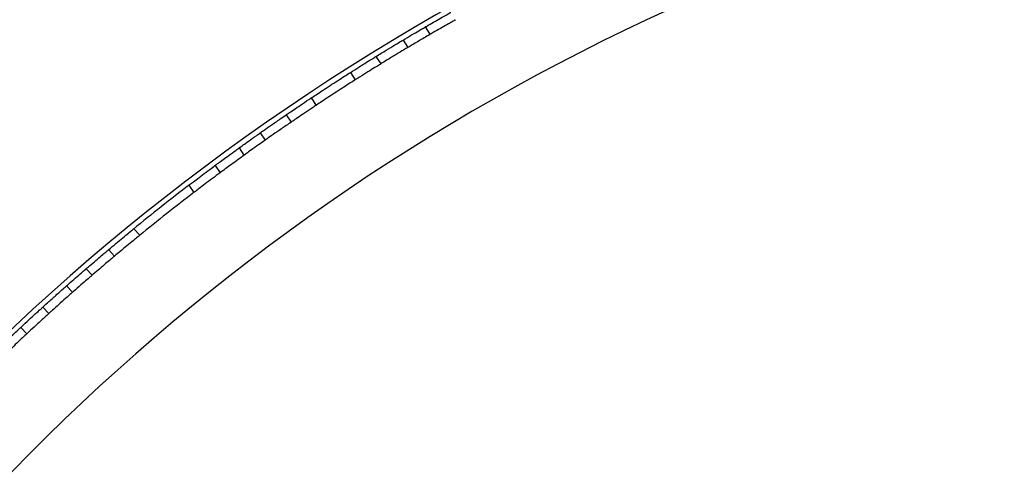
# Model space of a CAD drawing. Header units: millimetres. Extents: x 69 to 135, y 39 to 174.
# Tile 41 of 199: x 82.75 to 87.22, y 69.29 to 71.37. Entities that reach past the tile are written whole.
import ezdxf

# ---------------------------------------------------------------- set-up
doc = ezdxf.new("R2010")
doc.units = ezdxf.units.MM

msp = doc.modelspace()

# ---------------------------------------------------------------- linework, layer by layer
at = {"color": 7, "linetype": 'Continuous', "lineweight": 25}
for p, q in [((84.61315, 71.30031), (84.59136, 71.33386)), ((84.4899, 71.27402), (84.5117, 71.24045)), ((84.367, 71.19945), (84.38879, 71.1659)), ((84.25122, 71.12703), (84.27301, 71.09348)), ((84.0731, 71.01133), (84.09489, 70.97778)), ((83.95986, 70.935), (83.98165, 70.90145)), ((83.84176, 70.85304), (83.86357, 70.81947)), ((83.74581, 70.78471), (83.76762, 70.75112)), ((83.63761, 70.7055), (83.65946, 70.67186)), ((83.51827, 70.61569), (83.54018, 70.58196)), ((83.29586, 70.38914), (83.26827, 70.41812)), ((83.18085, 70.29385), (83.15321, 70.32287)), ((83.07871, 70.20696), (83.0511, 70.23597)), ((82.96233, 70.15852), (82.98993, 70.12953)), ((82.85523, 70.06264), (82.88282, 70.03367)), ((82.75473, 69.97018), (82.78232, 69.9412))]:
    msp.add_line(p, q, dxfattribs=at)
for radius, start, end in [(9.81066, 94.274548, 178.536033), (10.27307, 115.974179, 156.506588), (10.25, 127.394393, 129.204022), (10.21, 127.411623, 129.186792)]:
    msp.add_arc((89.74517, 62.47376), radius, start, end, dxfattribs=at)
for points, knots in [([(84.5874, 71.33152), (84.59849, 71.33796), (84.62067, 71.35084), (84.65328, 71.36958), (84.68082, 71.38527), (84.69993, 71.3961), (84.70756, 71.4004), (84.7074, 71.40031), (84.70736, 71.40029)], [0, 0, 0, 0, 0.1890279, 0.3780537, 0.5671071, 0.7560036, 0.9445859, 1, 1, 1, 1]), ([(84.4899, 71.27402), (84.50335, 71.28203), (84.53025, 71.29804), (84.56319, 71.31739), (84.58427, 71.3297), (84.59288, 71.33471), (84.591, 71.33362), (84.59083, 71.33351)], [0, 0, 0, 0, 0.2437388, 0.4874799, 0.7311392, 0.9745527, 1, 1, 1, 1]), ([(84.7286, 71.36634), (84.72832, 71.36619), (84.72768, 71.36583), (84.71356, 71.35785), (84.69026, 71.34462), (84.65994, 71.32729), (84.63159, 71.31094), (84.61494, 71.30126), (84.60922, 71.29794)], [0, 0, 0, 0, 0.14699, 0.3351731, 0.5235066, 0.7121717, 0.9011004, 1, 1, 1, 1]), ([(84.61188, 71.29948), (84.61227, 71.29971), (84.61426, 71.30087), (84.60377, 71.29477), (84.58094, 71.28143), (84.54836, 71.26227), (84.5233, 71.24736), (84.5117, 71.24045)], [0, 0, 0, 0, 0.0603102, 0.3034283, 0.5465934, 0.7899961, 1, 1, 1, 1]), ([(84.367, 71.19945), (84.38303, 71.2093), (84.41508, 71.22898), (84.45502, 71.25313), (84.47969, 71.26793), (84.4872, 71.27241), (84.4899, 71.27402)], [0, 0, 0, 0, 0.280981, 0.5619613, 0.8429377, 1, 1, 1, 1]), ([(84.5117, 71.24045), (84.5062, 71.23716), (84.49519, 71.23059), (84.46026, 71.20957), (84.42283, 71.18683), (84.39779, 71.17143), (84.38879, 71.1659)], [0, 0, 0, 0, 0.2807833, 0.5615613, 0.8424678, 1, 1, 1, 1]), ([(84.25122, 71.12703), (84.2643, 71.1353), (84.29046, 71.15186), (84.32556, 71.1738), (84.35368, 71.19125), (84.36253, 71.1967), (84.367, 71.19945)], [0, 0, 0, 0, 0.2489772, 0.4979533, 0.746951, 1, 1, 1, 1]), ([(84.38879, 71.1659), (84.38442, 71.16321), (84.37569, 71.15782), (84.34789, 71.14058), (84.3127, 71.1186), (84.28631, 71.1019), (84.27301, 71.09348)], [0, 0, 0, 0, 0.2489388, 0.4978757, 0.7468562, 1, 1, 1, 1]), ([(84.0731, 71.01133), (84.07988, 71.01583), (84.09345, 71.02484), (84.12423, 71.04511), (84.1586, 71.06755), (84.19365, 71.09023), (84.22506, 71.11038), (84.24297, 71.12179), (84.25012, 71.12633), (84.25122, 71.12703)], [0, 0, 0, 0, 0.1617663, 0.3235327, 0.4852962, 0.6470494, 0.8088009, 0.9705621, 1, 1, 1, 1]), ([(84.27301, 71.09348), (84.26614, 71.08911), (84.2524, 71.08038), (84.22136, 71.0605), (84.18688, 71.03822), (84.15191, 71.01543), (84.12073, 70.99492), (84.10303, 70.98319), (84.09597, 70.9785), (84.09489, 70.97778)], [0, 0, 0, 0, 0.1617663, 0.3235327, 0.4852962, 0.6470493, 0.8088008, 0.970562, 1, 1, 1, 1]), ([(83.95986, 70.935), (83.96398, 70.93782), (83.9723, 70.94351), (83.99896, 70.96164), (84.03299, 70.98458), (84.05932, 71.00217), (84.07261, 71.011), (84.0731, 71.01133)], [0, 0, 0, 0, 0.24361942, 0.49250381, 0.74144944, 0.99041442, 1, 1, 1, 1]), ([(84.09489, 70.97778), (84.08957, 70.97425), (84.07146, 70.9622), (84.04123, 70.94192), (84.00979, 70.92064), (83.98995, 70.90712), (83.98392, 70.903), (83.98165, 70.90145)], [0, 0, 0, 0, 0.103264, 0.351985, 0.6007434, 0.8495184, 1, 1, 1, 1]), ([(83.84176, 70.85304), (83.84683, 70.8566), (83.85709, 70.86383), (83.88987, 70.88676), (83.92606, 70.91184), (83.95073, 70.92875), (83.95986, 70.935)], [0, 0, 0, 0, 0.2733504, 0.5540547, 0.8349374, 1, 1, 1, 1]), ([(83.98165, 70.90145), (83.96677, 70.89123), (83.93637, 70.87037), (83.8982, 70.8438), (83.87379, 70.82667), (83.86635, 70.82143), (83.86357, 70.81947)], [0, 0, 0, 0, 0.2696246, 0.5505688, 0.83152, 1, 1, 1, 1]), ([(83.74728, 70.78566), (83.74732, 70.7857), (83.74743, 70.78578), (83.76274, 70.79681), (83.78933, 70.81588), (83.818, 70.83627), (83.83632, 70.84919), (83.84176, 70.85304)], [0, 0, 0, 0, 0.1675118, 0.4104875, 0.653613, 0.8969996, 1, 1, 1, 1]), ([(83.86357, 70.81947), (83.85339, 70.81227), (83.8304, 70.79603), (83.79983, 70.7742), (83.77752, 70.75816), (83.76699, 70.75056), (83.76869, 70.75179), (83.76909, 70.75208)], [0, 0, 0, 0, 0.1936692, 0.4373742, 0.6810126, 0.9244234, 1, 1, 1, 1]), ([(83.63843, 70.70603), (83.6386, 70.70615), (83.63901, 70.70646), (83.65082, 70.71521), (83.67167, 70.7306), (83.69938, 70.75092), (83.72667, 70.77078), (83.74327, 70.78277), (83.74959, 70.78733)], [0, 0, 0, 0, 0.1298756, 0.3179985, 0.5062957, 0.6949179, 0.8838151, 1, 1, 1, 1]), ([(83.7714, 70.75374), (83.7612, 70.74637), (83.74062, 70.73148), (83.71037, 70.70939), (83.68472, 70.69053), (83.66691, 70.67735), (83.65968, 70.67198), (83.6598, 70.67208), (83.65983, 70.6721)], [0, 0, 0, 0, 0.185673, 0.3746722, 0.5637215, 0.7526164, 0.9411963, 1, 1, 1, 1]), ([(83.51975, 70.61665), (83.51941, 70.61638), (83.51822, 70.61548), (83.52841, 70.62327), (83.54894, 70.6389), (83.57836, 70.66116), (83.60951, 70.68453), (83.62953, 70.69941), (83.6379, 70.70563)], [0, 0, 0, 0, 0.0796076, 0.274129, 0.468782, 0.6639093, 0.859529, 1, 1, 1, 1]), ([(83.65973, 70.67202), (83.64799, 70.66328), (83.6245, 70.6458), (83.59112, 70.62067), (83.56365, 70.59984), (83.54601, 70.58638), (83.53927, 70.58122), (83.54046, 70.58213), (83.54058, 70.58222)], [0, 0, 0, 0, 0.195906, 0.3918105, 0.587708, 0.783284, 0.9783367, 1, 1, 1, 1]), ([(83.15298, 70.32267), (83.1642, 70.33207), (83.18664, 70.35088), (83.21881, 70.37753), (83.24544, 70.39943), (83.26261, 70.41347), (83.26919, 70.41883), (83.26803, 70.41789), (83.26792, 70.41779)], [0, 0, 0, 0, 0.1959017, 0.3918019, 0.587695, 0.7832693, 0.9783244, 1, 1, 1, 1]), ([(83.29458, 70.38792), (83.29492, 70.3882), (83.29607, 70.38914), (83.28614, 70.38104), (83.26617, 70.3647), (83.23769, 70.34124), (83.20773, 70.31637), (83.1886, 70.30034), (83.18061, 70.29365)], [0, 0, 0, 0, 0.0796027, 0.2741179, 0.4687658, 0.6638917, 0.8595138, 1, 1, 1, 1]), ([(83.04761, 70.23296), (83.05407, 70.23853), (83.07014, 70.25238), (83.09629, 70.27474), (83.12222, 70.29675), (83.14175, 70.31324), (83.15183, 70.32171), (83.15283, 70.32255), (83.15321, 70.32287)], [0, 0, 0, 0, 0.1268408, 0.3157091, 0.5046785, 0.6935603, 0.8821659, 1, 1, 1, 1]), ([(83.18085, 70.29385), (83.17988, 70.29304), (83.17795, 70.29142), (83.16293, 70.27879), (83.14084, 70.26011), (83.11334, 70.23671), (83.09052, 70.21714), (83.07811, 70.20644), (83.07523, 70.20396)], [0, 0, 0, 0, 0.188276, 0.3765455, 0.5649976, 0.7537831, 0.9427957, 1, 1, 1, 1]), ([(82.96233, 70.15852), (82.96803, 70.16355), (82.98555, 70.17899), (83.01235, 70.20241), (83.03675, 70.22359), (83.04937, 70.23447), (83.05062, 70.23555), (83.0511, 70.23597)], [0, 0, 0, 0, 0.1174457, 0.3609603, 0.6044637, 0.8477829, 1, 1, 1, 1]), ([(83.07871, 70.20696), (83.07751, 70.20592), (83.07509, 70.20384), (83.05628, 70.18759), (83.02868, 70.16358), (83.00443, 70.14232), (82.99124, 70.13069), (82.98993, 70.12953)], [0, 0, 0, 0, 0.2431666, 0.4863278, 0.7296432, 0.9732161, 1, 1, 1, 1]), ([(82.85523, 70.06264), (82.86428, 70.07084), (82.88728, 70.09168), (82.92047, 70.12142), (82.9491, 70.14684), (82.95806, 70.15475), (82.96233, 70.15852)], [0, 0, 0, 0, 0.1821331, 0.4630256, 0.7439619, 1, 1, 1, 1]), ([(82.98993, 70.12953), (82.98883, 70.12856), (82.9839, 70.12421), (82.96744, 70.10965), (82.935, 70.08076), (82.90448, 70.05331), (82.88666, 70.03715), (82.88282, 70.03367)], [0, 0, 0, 0, 0.0805839, 0.3612005, 0.6419308, 0.9228262, 1, 1, 1, 1]), ([(82.75473, 69.97018), (82.75587, 69.97124), (82.76825, 69.98277), (82.79209, 70.00488), (82.82196, 70.03234), (82.84473, 70.05311), (82.85183, 70.05956), (82.85523, 70.06264)], [0, 0, 0, 0, 0.025276, 0.2741298, 0.5230172, 0.7719328, 1, 1, 1, 1]), ([(82.88282, 70.03367), (82.88193, 70.03286), (82.87802, 70.02931), (82.86491, 70.01739), (82.83913, 69.99381), (82.81002, 69.96699), (82.79053, 69.94885), (82.78232, 69.9412)], [0, 0, 0, 0, 0.0726729, 0.3213799, 0.5701284, 0.8189303, 1, 1, 1, 1]), ([(82.6009, 69.82372), (82.60674, 69.82939), (82.61843, 69.84074), (82.64495, 69.86632), (82.67462, 69.8947), (82.7049, 69.92343), (82.73207, 69.94901), (82.74759, 69.96351), (82.75378, 69.96929), (82.75473, 69.97018)], [0, 0, 0, 0, 0.1617663, 0.3235327, 0.4852962, 0.6470494, 0.8088009, 0.9705621, 1, 1, 1, 1]), ([(82.78232, 69.9412), (82.77636, 69.93565), (82.76446, 69.92454), (82.7376, 69.8993), (82.7078, 69.87106), (82.67762, 69.84223), (82.65074, 69.81634), (82.63549, 69.80156), (82.62942, 69.79566), (82.62849, 69.79475)], [0, 0, 0, 0, 0.16176634, 0.32353271, 0.48529624, 0.64704933, 0.80880079, 0.97056198, 1, 1, 1, 1])]:
    msp.add_open_spline(points, degree=3, knots=knots, dxfattribs=at)

doc.saveas('drawing.dxf')
